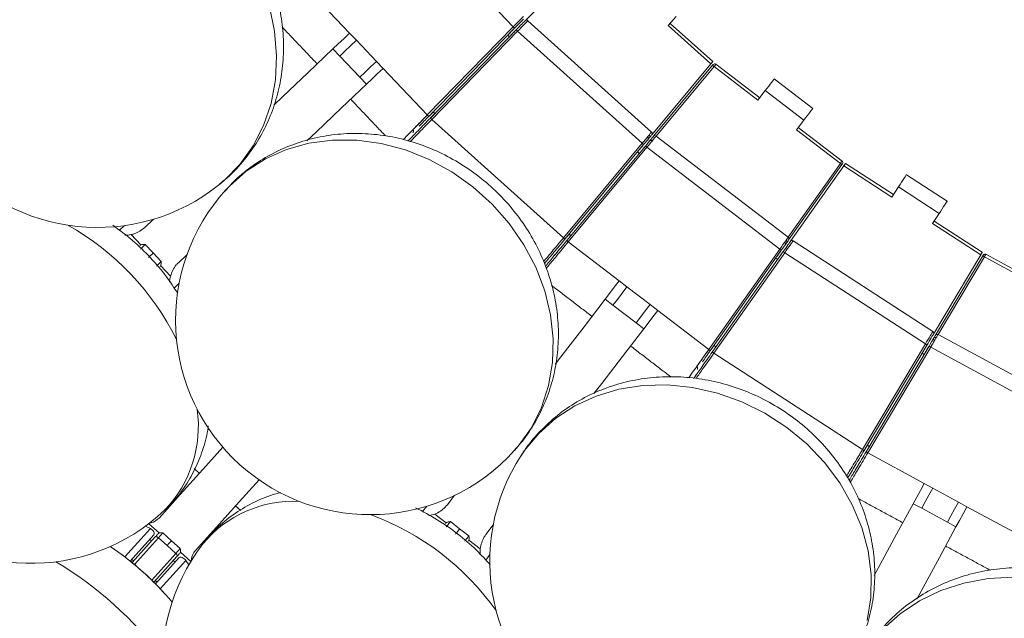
# Model space of a CAD drawing. Header units: millimetres. Extents: x 95 to 591, y 325 to 1119.
# Tile 4 of 55: x 314 to 364, y 386 to 417. Entities that reach past the tile are written whole.
import ezdxf

# ---------------------------------------------------------------- set-up
doc = ezdxf.new("R2010")
doc.units = ezdxf.units.MM

msp = doc.modelspace()

# ---------------------------------------------------------------- linework, layer by layer
at = {"color": 7, "linetype": 'Continuous', "lineweight": 15}
for p, q in [((339.234, 416.89), (333.31, 423.132)), ((339.845, 417.202), (343.156, 420.605)), ((330.826, 416.566), (328.554, 418.96)), ((346.349, 411.476), (339.983, 417.207)), ((347.621, 417.421), (347.205, 416.959)), ((334.819, 412.358), (339.234, 416.89)), ((339.305, 416.82), (334.891, 412.288)), ((334.979, 412.202), (339.391, 416.736)), ((339.463, 416.667), (335.05, 412.133)), ((339.251, 416.764), (339.174, 416.685)), ((339.26, 416.601), (339.336, 416.68)), ((345.865, 410.901), (339.463, 416.667)), ((349.396, 414.986), (347.205, 416.959)), ((349.492, 415.101), (347.305, 417.071)), ((349.492, 415.101), (347.305, 417.071)), ((330.826, 416.566), (331.17, 416.203)), ((332.203, 415.115), (331.17, 416.203)), ((339.046, 416.381), (338.96, 416.465)), ((329.969, 415.753), (330.313, 415.39)), ((331.346, 414.302), (330.313, 415.39)), ((332.547, 414.752), (332.203, 415.115)), ((334.819, 412.358), (332.547, 414.752)), ((349.396, 414.986), (346.359, 411.337)), ((346.45, 411.261), (349.489, 414.915)), ((346.45, 411.261), (349.488, 414.913)), ((349.566, 414.851), (346.591, 411.274)), ((349.489, 414.915), (349.521, 414.953)), ((351.819, 413.121), (349.566, 414.851)), ((351.911, 413.24), (349.659, 414.968)), ((331.69, 413.939), (331.346, 414.302)), ((354.638, 412.687), (352.654, 414.209)), ((351.819, 413.121), (352.198, 413.614)), ((354.181, 412.092), (352.198, 413.614)), ((335.122, 412.525), (334.89, 412.287)), ((334.98, 412.204), (335.21, 412.44)), ((341.818, 406.039), (335.05, 412.133)), ((335.21, 412.44), (335.122, 412.525)), ((354.181, 412.092), (353.803, 411.6)), ((356.056, 409.87), (353.803, 411.6)), ((356.146, 409.991), (353.894, 411.719)), ((353.375, 406.069), (346.588, 411.277)), ((341.818, 406.039), (345.865, 410.901)), ((345.942, 410.837), (341.895, 405.975)), ((341.989, 405.897), (346.034, 410.761)), ((346.111, 410.697), (342.066, 405.833)), ((345.892, 410.777), (345.822, 410.693)), ((345.914, 410.616), (345.984, 410.701)), ((352.938, 405.459), (346.111, 410.697)), ((345.718, 410.38), (345.626, 410.456)), ((353.372, 406.072), (356.056, 409.87)), ((356.138, 409.813), (353.395, 405.932)), ((356.137, 409.811), (353.395, 405.932)), ((353.493, 405.863), (356.231, 409.742)), ((356.167, 409.854), (356.138, 409.813)), ((358.704, 408.136), (356.231, 409.742)), ((358.786, 408.262), (356.318, 409.864)), ((358.786, 408.262), (356.318, 409.864)), ((361.548, 407.924), (359.451, 409.286)), ((358.704, 408.136), (359.042, 408.657)), ((361.139, 407.295), (359.042, 408.657)), ((361.139, 407.295), (360.801, 406.774)), ((318.987, 406.428), (319.242, 406.67)), ((320.297, 406.574), (320.745, 406.999)), ((363.274, 405.168), (360.801, 406.774)), ((363.35, 405.297), (360.882, 406.9)), ((363.35, 405.297), (360.882, 406.9)), ((319.59, 406.205), (320.092, 405.676)), ((342.106, 406.23), (341.896, 405.977)), ((341.988, 405.896), (342.201, 406.151)), ((342.201, 406.151), (342.106, 406.23)), ((320.316, 405.696), (320.729, 405.261)), ((344.685, 403.823), (342.066, 405.833)), ((360.813, 401.224), (353.629, 405.889)), ((320.729, 405.261), (321.142, 404.826)), ((322.466, 405.186), (322.018, 404.761)), ((349.287, 400.292), (352.938, 405.459)), ((353.02, 405.401), (349.369, 400.234)), ((349.469, 400.163), (353.118, 405.332)), ((353.199, 405.274), (349.551, 400.106)), ((352.832, 404.927), (352.734, 404.996)), ((352.975, 405.337), (352.911, 405.247)), ((353.009, 405.178), (353.072, 405.267)), ((360.425, 400.581), (353.199, 405.274)), ((363.274, 405.168), (360.844, 401.089)), ((360.947, 401.028), (363.376, 405.112)), ((360.947, 401.028), (363.376, 405.111)), ((363.462, 405.061), (361.084, 401.063)), ((363.376, 405.112), (363.402, 405.155)), ((365.959, 403.705), (363.462, 405.061)), ((366.03, 403.837), (363.536, 405.192)), ((321.612, 404.074), (321.11, 404.603)), ((322.058, 403.702), (321.802, 403.46)), ((344.685, 403.823), (345.081, 403.519)), ((346.271, 402.606), (345.081, 403.519)), ((343.966, 402.886), (344.362, 402.582)), ((345.553, 401.669), (344.362, 402.582)), ((346.668, 402.302), (346.271, 402.606)), ((349.287, 400.292), (346.668, 402.302)), ((345.949, 401.365), (345.553, 401.669)), ((368.598, 396.983), (361.08, 401.065)), ((349.56, 400.505), (349.368, 400.233)), ((349.47, 400.165), (349.66, 400.434)), ((349.66, 400.434), (349.56, 400.505)), ((357.188, 395.146), (360.425, 400.581)), ((360.511, 400.53), (357.274, 395.095)), ((357.379, 395.032), (360.614, 400.469)), ((360.471, 400.463), (360.415, 400.368)), ((357.188, 395.146), (349.551, 400.106)), ((360.7, 400.418), (357.465, 394.981)), ((360.361, 400.043), (360.258, 400.104)), ((360.518, 400.307), (360.574, 400.402)), ((368.262, 396.312), (360.7, 400.418)), ((357.443, 395.379), (357.275, 395.097)), ((357.379, 395.031), (357.549, 395.317)), ((360.366, 393.406), (357.465, 394.981)), ((323.102, 393.927), (322.835, 394.172)), ((360.366, 393.406), (360.806, 393.167)), ((362.124, 392.452), (360.806, 393.167)), ((335.849, 392.308), (336.224, 392.798)), ((359.803, 392.368), (360.242, 392.129)), ((362.563, 392.213), (362.124, 392.452)), ((325.229, 392.017), (324.96, 392.254)), ((334.578, 391.958), (334.792, 392.237)), ((335.208, 391.833), (335.787, 391.389)), ((361.56, 391.414), (360.242, 392.129)), ((365.464, 390.638), (362.563, 392.213)), ((320.499, 391.338), (321.029, 390.861)), ((336.004, 391.443), (336.48, 391.078)), ((362, 391.175), (361.56, 391.414)), ((319.266, 389.632), (320.579, 391.09)), ((320.579, 391.09), (320.336, 391.217)), ((321.219, 390.863), (321.665, 390.462)), ((336.48, 391.078), (336.956, 390.713)), ((338.208, 391.276), (337.832, 390.786)), ((320.764, 390.769), (319.544, 389.414)), ((319.641, 389.335), (320.834, 390.66)), ((320.995, 390.615), (319.757, 389.24)), ((320.645, 390.45), (320.552, 390.534)), ((321.441, 390.214), (320.995, 390.615)), ((321.665, 390.462), (322.111, 390.061)), ((337.539, 390.044), (336.96, 390.488)), ((320.649, 388.437), (321.887, 389.812)), ((321.887, 389.812), (321.441, 390.214)), ((322.658, 389.394), (322.128, 389.871)), ((319.647, 389.342), (319.555, 389.426)), ((319.718, 389.42), (319.625, 389.504)), ((321.948, 389.656), (320.756, 388.332)), ((320.844, 388.243), (322.065, 389.598)), ((322.403, 389.447), (321.09, 387.989)), ((321.852, 389.363), (321.759, 389.446)), ((322.555, 389.219), (322.403, 389.447)), ((338.037, 389.747), (337.822, 389.467)), ((320.855, 388.255), (320.762, 388.339)), ((320.925, 388.333), (320.832, 388.417))]:
    msp.add_line(p, q, dxfattribs=at)
at = {"color": 7, "linetype": 'Continuous', "lineweight": 15, "flags": 128}
for points in [[(324.152, 408.802), (324.373, 408.989), (325.184, 409.817), (325.863, 410.766), (326.4, 411.818), (326.785, 412.956), (327.01, 414.158), (327.072, 415.403), (326.969, 416.669), (326.704, 417.933), (326.281, 419.173), (325.708, 420.367), (324.994, 421.493), (324.154, 422.531), (323.201, 423.463), (322.152, 424.271), (321.027, 424.943), (319.846, 425.465), (318.629, 425.829), (317.398, 426.027), (316.176, 426.057), (314.983, 425.917), (313.842, 425.611)], [(339.234, 416.89), (339.336, 416.994), (339.435, 417.094), (339.526, 417.187), (339.606, 417.268), (339.671, 417.334), (339.72, 417.384), (339.75, 417.414), (339.76, 417.425)], [(339.759, 417.286), (339.751, 417.277), (339.725, 417.25), (339.683, 417.207), (339.626, 417.149), (339.558, 417.079), (339.479, 416.998), (339.394, 416.911), (339.305, 416.82)], [(339.391, 416.736), (339.47, 416.817), (339.546, 416.896), (339.618, 416.969), (339.682, 417.036), (339.738, 417.093), (339.784, 417.14), (339.817, 417.174), (339.838, 417.195), (339.845, 417.202)], [(339.983, 417.207), (339.975, 417.199), (339.952, 417.174), (339.913, 417.135), (339.861, 417.081), (339.797, 417.014), (339.723, 416.937), (339.641, 416.851), (339.553, 416.76), (339.463, 416.667)], [(339.174, 416.685), (339.155, 416.665), (339.136, 416.646), (339.119, 416.628), (339.103, 416.612), (339.09, 416.599), (339.08, 416.588)], [(339.234, 416.89), (339.248, 416.876), (339.261, 416.863), (339.274, 416.851), (339.284, 416.84), (339.293, 416.832), (339.3, 416.825), (339.304, 416.821), (339.305, 416.82)], [(339.463, 416.667), (339.449, 416.68), (339.435, 416.693), (339.423, 416.705), (339.412, 416.716), (339.403, 416.725), (339.396, 416.731), (339.392, 416.735), (339.391, 416.736)], [(329.969, 415.753), (330.239, 416.009), (330.528, 416.283), (330.826, 416.566)], [(330.313, 415.39), (330.583, 415.646), (330.872, 415.92), (331.17, 416.203)], [(339.08, 416.588), (339.063, 416.571), (339.041, 416.549), (339.015, 416.522), (338.986, 416.493), (338.96, 416.465)], [(339.045, 416.381), (339.072, 416.409), (339.101, 416.439), (339.127, 416.465), (339.149, 416.487), (339.165, 416.505)], [(339.165, 416.505), (339.176, 416.515), (339.189, 416.528), (339.204, 416.544), (339.222, 416.562), (339.24, 416.582), (339.26, 416.601)], [(326.925, 412.864), (327.394, 413.309), (328.67, 414.52), (329.969, 415.753)], [(331.346, 414.302), (331.616, 414.558), (331.904, 414.832), (332.203, 415.115)], [(332.547, 414.752), (332.249, 414.469), (331.96, 414.195), (331.69, 413.939)], [(349.391, 414.98), (349.409, 415.001), (349.425, 415.021), (349.441, 415.04), (349.456, 415.058), (349.468, 415.073), (349.479, 415.085), (349.486, 415.094), (349.491, 415.1), (349.492, 415.101)], [(349.396, 414.986), (349.413, 415.006), (349.429, 415.026), (349.444, 415.044), (349.458, 415.06), (349.47, 415.074), (349.48, 415.086), (349.487, 415.095), (349.491, 415.1), (349.492, 415.101)], [(349.566, 414.851), (349.551, 414.863), (349.536, 414.875), (349.523, 414.886), (349.511, 414.896), (349.502, 414.904), (349.495, 414.91), (349.49, 414.913), (349.489, 414.915)], [(349.659, 414.968), (349.657, 414.967), (349.653, 414.961), (349.646, 414.953), (349.637, 414.941), (349.626, 414.926), (349.612, 414.91), (349.598, 414.891), (349.582, 414.871), (349.566, 414.851)], [(352.198, 413.614), (352.287, 413.73), (352.372, 413.842), (352.451, 413.945), (352.52, 414.035), (352.577, 414.109), (352.619, 414.164), (352.645, 414.198), (352.654, 414.209)], [(331.69, 413.939), (330.391, 412.707), (329.115, 411.496), (328.628, 411.033)], [(354.638, 412.687), (354.629, 412.676), (354.603, 412.642), (354.561, 412.587), (354.504, 412.513), (354.435, 412.423), (354.356, 412.32), (354.27, 412.209), (354.181, 412.092)], [(334.819, 412.358), (334.833, 412.344), (334.847, 412.331), (334.859, 412.319), (334.87, 412.309), (334.879, 412.3), (334.885, 412.294), (334.889, 412.29), (334.891, 412.288)], [(335.05, 412.133), (335.036, 412.146), (335.023, 412.159), (335.01, 412.171), (335, 412.182), (334.991, 412.191), (334.984, 412.197), (334.98, 412.201), (334.979, 412.202)], [(339.307, 395.111), (339.497, 395.33), (340.168, 396.275), (340.691, 397.319), (341.056, 398.442), (341.258, 399.626), (341.292, 400.848), (341.159, 402.087), (340.859, 403.322), (340.4, 404.529), (339.788, 405.687), (339.035, 406.777), (338.154, 407.777), (337.162, 408.671), (336.075, 409.442), (334.913, 410.077), (333.696, 410.565), (332.448, 410.896), (331.189, 411.064), (329.942, 411.068), (328.73, 410.906), (327.574, 410.581), (326.495, 410.1), (325.512, 409.471), (324.642, 408.705), (324.445, 408.494)], [(346.017, 411.082), (345.927, 410.974), (345.815, 410.841)], [(345.865, 410.901), (345.949, 411.001), (346.031, 411.098), (346.107, 411.188), (346.176, 411.27), (346.236, 411.341), (346.284, 411.399), (346.319, 411.441), (346.341, 411.467), (346.349, 411.476)], [(346.359, 411.337), (346.352, 411.33), (346.333, 411.307), (346.303, 411.27), (346.261, 411.22), (346.21, 411.159), (346.15, 411.087), (346.085, 411.008), (346.015, 410.924), (345.942, 410.837)], [(346.034, 410.761), (346.116, 410.859), (346.194, 410.952), (346.266, 411.039), (346.329, 411.115), (346.38, 411.177), (346.419, 411.223), (346.442, 411.252), (346.45, 411.261)], [(346.588, 411.277), (346.579, 411.265), (346.552, 411.232), (346.508, 411.179), (346.449, 411.107), (346.376, 411.019), (346.294, 410.919), (346.204, 410.81), (346.111, 410.697)], [(346.137, 411.224), (346.151, 411.211), (346.163, 411.197), (346.173, 411.182), (346.181, 411.168), (346.185, 411.155), (346.187, 411.142), (346.185, 411.132), (346.18, 411.123)], [(346.219, 411.323), (346.233, 411.31), (346.245, 411.296), (346.255, 411.281), (346.263, 411.267), (346.267, 411.253), (346.269, 411.241), (346.267, 411.23), (346.262, 411.222)], [(345.736, 410.589), (345.72, 410.57), (345.7, 410.546), (345.677, 410.518), (345.65, 410.486), (345.625, 410.457)], [(345.822, 410.693), (345.804, 410.671), (345.787, 410.651), (345.771, 410.632), (345.757, 410.614), (345.745, 410.6), (345.736, 410.589)], [(345.828, 410.513), (345.837, 410.524), (345.849, 410.538), (345.863, 410.555), (345.879, 410.574), (345.896, 410.595), (345.914, 410.616)], [(345.942, 410.837), (345.941, 410.839), (345.936, 410.842), (345.929, 410.848), (345.92, 410.856), (345.908, 410.866), (345.895, 410.877), (345.88, 410.889), (345.865, 410.901)], [(346.034, 410.761), (346.036, 410.76), (346.04, 410.756), (346.047, 410.75), (346.057, 410.742), (346.069, 410.733), (346.082, 410.722), (346.096, 410.71), (346.111, 410.697)], [(346.261, 410.879), (346.172, 410.771), (346.061, 410.637)], [(346.272, 411.047), (346.28, 411.053), (346.29, 411.057), (346.302, 411.057), (346.317, 411.055), (346.332, 411.051), (346.348, 411.043), (346.364, 411.034), (346.379, 411.023)], [(345.684, 410.34), (345.714, 410.375), (345.742, 410.41), (345.769, 410.442), (345.792, 410.47), (345.812, 410.494), (345.828, 410.513)], [(356.056, 409.87), (356.072, 409.891), (356.087, 409.911), (356.101, 409.93), (356.114, 409.948), (356.125, 409.962), (356.134, 409.974), (356.141, 409.983), (356.145, 409.989), (356.146, 409.991)], [(356.138, 409.813), (356.136, 409.814), (356.132, 409.817), (356.124, 409.822), (356.114, 409.83), (356.102, 409.838), (356.088, 409.848), (356.072, 409.859), (356.056, 409.87)], [(356.318, 409.864), (356.316, 409.862), (356.312, 409.856), (356.305, 409.847), (356.296, 409.834), (356.285, 409.818), (356.272, 409.799), (356.257, 409.779), (356.242, 409.757), (356.226, 409.735)], [(356.318, 409.864), (356.316, 409.862), (356.312, 409.857), (356.306, 409.848), (356.297, 409.836), (356.287, 409.821), (356.274, 409.803), (356.261, 409.784), (356.246, 409.763), (356.231, 409.742)], [(359.042, 408.657), (359.122, 408.779), (359.199, 408.897), (359.269, 409.006), (359.331, 409.102), (359.382, 409.18), (359.42, 409.238), (359.443, 409.274), (359.451, 409.286)], [(361.548, 407.924), (361.54, 407.912), (361.516, 407.876), (361.479, 407.818), (361.428, 407.74), (361.366, 407.645), (361.295, 407.536), (361.219, 407.418), (361.139, 407.295)], [(341.895, 405.975), (341.893, 405.977), (341.889, 405.98), (341.882, 405.986), (341.872, 405.994), (341.86, 406.004), (341.847, 406.015), (341.833, 406.027), (341.818, 406.039)], [(352.938, 405.459), (353.023, 405.578), (353.105, 405.692), (353.181, 405.798), (353.247, 405.89), (353.301, 405.966), (353.341, 406.023), (353.366, 406.057), (353.375, 406.069)], [(320.316, 405.696), (320.288, 405.67), (320.257, 405.64), (320.224, 405.609), (320.19, 405.576), (320.156, 405.544), (320.123, 405.513), (320.093, 405.485), (320.067, 405.46)], [(341.989, 405.897), (341.991, 405.896), (341.995, 405.892), (342.002, 405.886), (342.012, 405.878), (342.023, 405.869), (342.036, 405.857), (342.051, 405.845), (342.066, 405.833)], [(353.395, 405.932), (353.388, 405.922), (353.367, 405.892), (353.332, 405.843), (353.285, 405.776), (353.229, 405.696), (353.164, 405.604), (353.093, 405.504), (353.02, 405.401)], [(353.118, 405.332), (353.183, 405.424), (353.246, 405.513), (353.305, 405.597), (353.359, 405.673), (353.405, 405.739), (353.442, 405.792), (353.47, 405.831), (353.487, 405.855), (353.493, 405.863)], [(353.183, 405.802), (353.198, 405.79), (353.212, 405.777), (353.223, 405.763), (353.231, 405.749), (353.237, 405.736), (353.239, 405.724), (353.239, 405.713), (353.235, 405.704)], [(353.629, 405.889), (353.622, 405.88), (353.603, 405.852), (353.571, 405.807), (353.528, 405.745), (353.475, 405.669), (353.414, 405.582), (353.346, 405.484), (353.274, 405.381), (353.199, 405.274)], [(353.258, 405.907), (353.273, 405.895), (353.286, 405.882), (353.297, 405.868), (353.306, 405.855), (353.311, 405.841), (353.314, 405.829), (353.313, 405.818), (353.309, 405.809)], [(320.48, 405.024), (320.506, 405.049), (320.536, 405.078), (320.569, 405.109), (320.603, 405.141), (320.637, 405.174), (320.67, 405.205), (320.701, 405.235), (320.729, 405.261)], [(352.834, 405.137), (352.82, 405.117), (352.802, 405.092), (352.78, 405.062), (352.756, 405.028), (352.734, 404.996)], [(352.832, 404.927), (352.854, 404.958), (352.878, 404.992), (352.899, 405.022), (352.917, 405.048), (352.931, 405.068)], [(352.911, 405.247), (352.895, 405.224), (352.88, 405.203), (352.865, 405.182), (352.853, 405.164), (352.842, 405.149), (352.834, 405.137)], [(352.931, 405.068), (352.94, 405.079), (352.95, 405.095), (352.963, 405.113), (352.978, 405.133), (352.993, 405.155), (353.009, 405.178)], [(352.938, 405.459), (352.954, 405.447), (352.97, 405.436), (352.984, 405.426), (352.996, 405.418), (353.006, 405.411), (353.014, 405.405), (353.018, 405.402), (353.02, 405.401)], [(353.199, 405.274), (353.183, 405.285), (353.168, 405.296), (353.154, 405.306), (353.141, 405.315), (353.131, 405.322), (353.124, 405.327), (353.119, 405.33), (353.118, 405.332)], [(363.27, 405.161), (363.283, 405.184), (363.297, 405.207), (363.31, 405.229), (363.321, 405.248), (363.331, 405.265), (363.34, 405.279), (363.346, 405.289), (363.349, 405.295), (363.35, 405.297)], [(363.274, 405.168), (363.287, 405.191), (363.3, 405.212), (363.312, 405.233), (363.323, 405.251), (363.333, 405.267), (363.34, 405.28), (363.346, 405.289), (363.349, 405.295), (363.35, 405.297)], [(363.462, 405.061), (363.445, 405.071), (363.429, 405.08), (363.414, 405.089), (363.401, 405.097), (363.391, 405.103), (363.383, 405.108), (363.378, 405.111), (363.376, 405.112)], [(363.536, 405.192), (363.534, 405.19), (363.531, 405.184), (363.526, 405.174), (363.518, 405.161), (363.509, 405.145), (363.499, 405.126), (363.487, 405.106), (363.475, 405.084), (363.462, 405.061)], [(320.893, 404.589), (320.919, 404.614), (320.949, 404.643), (320.982, 404.674), (321.016, 404.706), (321.05, 404.739), (321.083, 404.77), (321.114, 404.799), (321.142, 404.826)], [(343.966, 402.886), (344.192, 403.181), (344.434, 403.497), (344.685, 403.823)], [(344.362, 402.582), (344.589, 402.877), (344.831, 403.193), (345.081, 403.519)], [(341.398, 399.54), (341.805, 400.07), (342.876, 401.466), (343.966, 402.886)], [(345.553, 401.669), (345.779, 401.964), (346.021, 402.28), (346.271, 402.606)], [(346.668, 402.302), (346.418, 401.975), (346.176, 401.66), (345.949, 401.365)], [(345.949, 401.365), (344.859, 399.944), (343.788, 398.548), (343.389, 398.029)], [(360.425, 400.581), (360.493, 400.693), (360.558, 400.801), (360.619, 400.903), (360.674, 400.994), (360.722, 401.074), (360.761, 401.138), (360.789, 401.185), (360.807, 401.214), (360.813, 401.224)], [(360.844, 401.089), (360.839, 401.08), (360.824, 401.055), (360.799, 401.014), (360.766, 400.958), (360.725, 400.889), (360.678, 400.81), (360.625, 400.721), (360.569, 400.627), (360.511, 400.53)], [(360.614, 400.469), (360.679, 400.578), (360.741, 400.683), (360.799, 400.78), (360.849, 400.864), (360.891, 400.934), (360.921, 400.986), (360.94, 401.017), (360.947, 401.028)], [(361.08, 401.065), (361.073, 401.053), (361.051, 401.016), (361.016, 400.956), (360.969, 400.875), (360.911, 400.777), (360.846, 400.666), (360.774, 400.544), (360.7, 400.418)], [(360.511, 400.53), (360.51, 400.531), (360.505, 400.534), (360.497, 400.539), (360.486, 400.545), (360.473, 400.553), (360.458, 400.562), (360.442, 400.571), (360.425, 400.581)], [(360.614, 400.469), (360.616, 400.468), (360.621, 400.465), (360.629, 400.461), (360.639, 400.454), (360.652, 400.446), (360.667, 400.438), (360.683, 400.428), (360.7, 400.418)], [(360.82, 400.621), (360.748, 400.5), (360.66, 400.35)], [(360.804, 400.789), (360.811, 400.796), (360.82, 400.801), (360.832, 400.804), (360.847, 400.804), (360.863, 400.802), (360.88, 400.797), (360.897, 400.79), (360.914, 400.781)], [(360.87, 400.899), (360.876, 400.907), (360.886, 400.912), (360.898, 400.914), (360.912, 400.915), (360.928, 400.912), (360.945, 400.908), (360.963, 400.901), (360.98, 400.892)], [(349.287, 400.292), (349.303, 400.281), (349.318, 400.27), (349.332, 400.26), (349.345, 400.251), (349.355, 400.244), (349.362, 400.239), (349.367, 400.235), (349.369, 400.234)], [(349.551, 400.106), (349.535, 400.117), (349.519, 400.128), (349.505, 400.138), (349.493, 400.146), (349.483, 400.154), (349.475, 400.159), (349.47, 400.162), (349.469, 400.163)], [(360.346, 400.252), (360.333, 400.232), (360.318, 400.205), (360.299, 400.173), (360.277, 400.137), (360.258, 400.105)], [(360.334, 399.998), (360.358, 400.038), (360.38, 400.076), (360.402, 400.112), (360.421, 400.144), (360.437, 400.171), (360.449, 400.191)], [(360.415, 400.368), (360.401, 400.345), (360.387, 400.321), (360.374, 400.3), (360.363, 400.281), (360.353, 400.265), (360.346, 400.252)], [(360.449, 400.191), (360.456, 400.204), (360.466, 400.22), (360.477, 400.239), (360.49, 400.26), (360.504, 400.284), (360.518, 400.307)], [(357.439, 386.356), (357.624, 387.523), (357.638, 388.724), (357.481, 389.936), (357.155, 391.14), (356.666, 392.312), (356.024, 393.432), (355.238, 394.481), (354.324, 395.439), (353.298, 396.289), (352.177, 397.017), (350.983, 397.609), (349.736, 398.054), (348.459, 398.345), (347.174, 398.477), (345.904, 398.446), (344.672, 398.255), (343.5, 397.905), (342.409, 397.404), (341.419, 396.76), (340.546, 395.985), (339.807, 395.092), (339.645, 394.853)], [(357.549, 395.317), (357.528, 395.329), (357.443, 395.379)], [(321.028, 391.622), (322.12, 392.835), (323.285, 394.129), (324.308, 395.266)], [(357.274, 395.095), (357.272, 395.096), (357.267, 395.099), (357.259, 395.103), (357.249, 395.11), (357.236, 395.118), (357.221, 395.126), (357.205, 395.136), (357.188, 395.146)], [(357.379, 395.032), (357.381, 395.031), (357.386, 395.028), (357.394, 395.023), (357.405, 395.017), (357.418, 395.009), (357.432, 395.001), (357.449, 394.991), (357.465, 394.981)], [(326.166, 393.593), (325.143, 392.457), (323.978, 391.163), (322.885, 389.95)], [(359.803, 392.368), (359.98, 392.695), (360.17, 393.044), (360.366, 393.406)], [(360.242, 392.129), (360.42, 392.456), (360.609, 392.806), (360.806, 393.167)], [(357.8, 388.679), (358.109, 389.248), (358.948, 390.794), (359.803, 392.368)], [(361.56, 391.414), (361.738, 391.74), (361.928, 392.09), (362.124, 392.452)], [(362.563, 392.213), (362.367, 391.852), (362.177, 391.502), (362, 391.175)], [(336.004, 391.443), (335.981, 391.413), (335.955, 391.379), (335.927, 391.343), (335.899, 391.305), (335.87, 391.268), (335.843, 391.233), (335.817, 391.2), (335.795, 391.171)], [(320.579, 391.09), (320.629, 391.057), (320.676, 391.016), (320.717, 390.971), (320.75, 390.924), (320.771, 390.877), (320.781, 390.834), (320.779, 390.797), (320.764, 390.769)], [(320.834, 390.66), (320.852, 390.681), (320.872, 390.702), (320.892, 390.725), (320.913, 390.747), (320.933, 390.771), (320.955, 390.794), (320.976, 390.818), (320.997, 390.841)], [(321.219, 390.863), (321.199, 390.842), (321.175, 390.815), (321.148, 390.784), (321.118, 390.751), (321.086, 390.716), (321.055, 390.681), (321.024, 390.647), (320.995, 390.615)], [(336.271, 390.805), (336.293, 390.834), (336.319, 390.867), (336.346, 390.903), (336.375, 390.94), (336.403, 390.978), (336.431, 391.014), (336.457, 391.048), (336.48, 391.078)], [(362, 391.175), (361.145, 389.601), (360.306, 388.055), (359.985, 387.465)], [(320.995, 390.615), (320.973, 390.634), (320.949, 390.649), (320.925, 390.661), (320.902, 390.67), (320.88, 390.674), (320.861, 390.673), (320.846, 390.669), (320.834, 390.66)], [(321.441, 390.214), (321.47, 390.246), (321.501, 390.28), (321.532, 390.315), (321.564, 390.35), (321.594, 390.383), (321.621, 390.413), (321.645, 390.44), (321.665, 390.462)], [(336.747, 390.44), (336.77, 390.469), (336.795, 390.502), (336.822, 390.538), (336.851, 390.575), (336.879, 390.612), (336.907, 390.649), (336.933, 390.683), (336.956, 390.713)], [(321.887, 389.812), (321.916, 389.844), (321.947, 389.878), (321.978, 389.913), (322.01, 389.948), (322.039, 389.981), (322.067, 390.012), (322.091, 390.039), (322.111, 390.061)], [(321.887, 389.812), (321.908, 389.791), (321.926, 389.769), (321.941, 389.747), (321.951, 389.725), (321.957, 389.704), (321.959, 389.685), (321.956, 389.669), (321.948, 389.656)], [(322.112, 389.837), (322.091, 389.814), (322.069, 389.79), (322.048, 389.767), (322.027, 389.744), (322.007, 389.721), (321.987, 389.699), (321.967, 389.677), (321.948, 389.656)], [(322.065, 389.598), (322.091, 389.616), (322.127, 389.622), (322.171, 389.617), (322.22, 389.6), (322.27, 389.573), (322.32, 389.536), (322.365, 389.494), (322.403, 389.447)], [(364.951, 388.585), (363.661, 388.514), (362.412, 388.286), (361.225, 387.904), (360.122, 387.375), (359.123, 386.709), (358.245, 385.918), (357.505, 385.016), (356.914, 384.019), (356.792, 383.757)]]:
    msp.add_lwpolyline(points, dxfattribs=at)
at = {"color": 7, "linetype": 'Continuous', "lineweight": 15}
for radius in [88.5, 87.215]:
    msp.add_circle((418.71, 498.241), radius, dxfattribs=at)
for centre, radius, start, end in [((339.916, 417.133), 0.1, 48, 135.7788), ((349.598, 414.889), 0.1, 52.5, 140.25), ((334.011, 411.528), 0.1, 315.8007, 44.8386), ((346.282, 411.401), 0.1, 320.2212, 48), ((346.527, 411.197), 0.1, 52.5, 140.25), ((317.859, 416.574), 10, 219, 309), ((356.085, 409.911), 0.1, 324.75, 52.5), ((331.876, 401.803), 10, 138, 228), ((309.604, 394.703), 13.751, 26.3526, 60.6474), ((319.264, 407.895), 1.721, 270.3123, 280.9226), ((353.314, 405.99), 0.1, 324.75, 52.5), ((353.574, 405.805), 0.1, 57, 144.7788), ((363.488, 405.104), 0.1, 61.5, 149.25), ((323.281, 403.66), 1.72, 166.0741, 176.528), ((360.758, 401.14), 0.1, 329.2212, 57), ((361.033, 400.977), 0.1, 61.5, 149.25), ((348.619, 399.346), 0.1, 324.8033, 53.8361), ((316.793, 396.353), 6.256, 316.4865, 7.9581), ((331.876, 401.803), 10, 228, 318), ((348.031, 389.406), 10, 147, 237), ((314.446, 399.299), 10, 223.5, 313.5), ((327.938, 386.446), 6.047, 87.0828, 140.4725), ((334.621, 393.452), 1.722, 279.3153, 289.9197), ((327.144, 378.91), 13.751, 35.3525, 69.6474), ((310.023, 377.532), 15.227, 39.9253, 56.0747), ((331.208, 384.207), 10, 142.5, 232.5), ((339.254, 389.896), 1.721, 175.0794, 185.5228), ((305.806, 372.849), 19.281, 36.9692, 59.0308), ((309.933, 377.433), 15.359, 42.6511, 53.3489)]:
    msp.add_arc(centre, radius, start, end, dxfattribs=at)
for points, knots in [([(324.143, 408.819), (324.269, 408.915), (324.704, 409.247), (325.339, 409.939), (326.035, 410.875), (326.595, 411.904), (327.02, 413.001), (327.303, 414.152), (327.439, 415.342), (327.426, 416.553), (327.264, 417.768), (326.953, 418.968), (326.497, 420.135), (325.903, 421.249), (325.177, 422.293), (324.331, 423.249), (323.378, 424.1), (322.331, 424.83), (321.207, 425.427), (320.025, 425.878), (318.805, 426.175), (317.569, 426.312), (316.339, 426.286), (315.137, 426.099), (313.982, 425.757), (312.903, 425.259), (312.082, 424.77), (311.663, 424.407), (311.541, 424.3)], [0, 0, 0, 0, 0.015901, 0.055031, 0.094061, 0.133086, 0.172205, 0.2115, 0.251036, 0.290851, 0.330959, 0.371349, 0.411995, 0.452863, 0.493917, 0.535123, 0.576446, 0.617841, 0.659261, 0.700643, 0.741913, 0.78299, 0.8238, 0.864286, 0.904422, 0.944216, 0.983708, 1, 1, 1, 1]), ([(333.58, 411.09), (333.683, 411.196), (333.94, 411.459), (334.334, 411.862), (334.648, 412.183), (334.762, 412.3), (334.819, 412.358)], [0, 0, 0, 0, 0.30059, 0.74841, 0.874413, 1, 1, 1, 1]), ([(333.823, 411.015), (333.844, 411.036), (333.979, 411.176), (334.38, 411.587), (334.765, 411.983), (334.979, 412.202)], [0, 0, 0, 0, 0.074953, 0.487956, 1, 1, 1, 1]), ([(335.05, 412.133), (334.824, 411.9), (334.425, 411.488), (334.09, 411.143), (333.944, 410.993)], [0, 0, 0, 0, 0.566561, 1, 1, 1, 1]), ([(334.713, 412.25), (334.578, 412.11), (334.401, 411.927), (334.21, 411.729), (334.13, 411.646), (334.095, 411.61), (334.09, 411.604), (334.088, 411.602)], [0, 0, 0, 0, 0.526883, 0.693917, 0.851499, 0.954615, 1, 1, 1, 1]), ([(334.89, 412.287), (334.805, 412.2), (334.63, 412.021), (334.482, 411.869), (334.406, 411.791)], [0, 0, 0, 0, 0.485386, 1, 1, 1, 1]), ([(339.296, 395.127), (339.405, 395.241), (339.783, 395.637), (340.302, 396.42), (340.843, 397.454), (341.236, 398.557), (341.484, 399.707), (341.582, 400.888), (341.531, 402.085), (341.329, 403.279), (340.978, 404.453), (340.483, 405.59), (339.851, 406.671), (339.089, 407.679), (338.21, 408.597), (337.225, 409.408), (336.15, 410.099), (335.002, 410.657), (333.798, 411.071), (332.56, 411.332), (331.309, 411.434), (330.067, 411.376), (328.855, 411.158), (327.698, 410.784), (326.611, 410.266), (325.622, 409.606), (324.888, 408.994), (324.532, 408.57), (324.427, 408.446)], [0, 0, 0, 0, 0.0159007, 0.0550312, 0.0940605, 0.1330862, 0.1722049, 0.2114997, 0.2510356, 0.290851, 0.3309589, 0.3713492, 0.4119954, 0.4528631, 0.4939169, 0.5351233, 0.5764459, 0.6178409, 0.6592604, 0.7006428, 0.7419132, 0.7829904, 0.8237999, 0.8642863, 0.9044224, 0.9442161, 0.9837079, 1, 1, 1, 1]), ([(334.083, 411.459), (334.082, 411.458), (334.082, 411.458), (334.088, 411.464), (334.09, 411.466)], [0, 0, 0, 0, 0.711907, 1, 1, 1, 1]), ([(321.986, 403.188), (321.799, 403.476), (321.383, 404.119), (320.599, 405.028), (319.683, 405.925), (319, 406.431), (318.658, 406.684)], [0, 0, 0, 0, 0.212667, 0.474229, 0.736939, 1, 1, 1, 1]), ([(320.297, 406.574), (320.126, 406.446), (319.913, 406.285), (319.644, 406.219), (319.59, 406.205)], [0, 0, 0, 0, 0.79952, 1, 1, 1, 1]), ([(340.794, 404.814), (340.853, 404.885), (341.055, 405.126), (341.373, 405.507), (341.661, 405.851), (341.765, 405.977), (341.818, 406.039)], [0, 0, 0, 0, 0.209985, 0.715824, 0.858156, 1, 1, 1, 1]), ([(320.092, 405.676), (320.126, 405.685), (320.195, 405.704), (320.275, 405.698), (320.315, 405.696), (320.316, 405.696)], [0, 0, 0, 0, 0.482119, 0.991884, 1, 1, 1, 1]), ([(341.895, 405.975), (341.794, 405.855), (341.516, 405.52), (341.134, 405.062), (340.919, 404.804), (340.84, 404.709)], [0, 0, 0, 0, 0.2625204, 0.7286643, 1, 1, 1, 1]), ([(340.93, 404.623), (340.949, 404.646), (341.073, 404.795), (341.44, 405.237), (341.793, 405.662), (341.989, 405.897)], [0, 0, 0, 0, 0.074953, 0.487939, 1, 1, 1, 1]), ([(342.066, 405.833), (341.863, 405.588), (341.496, 405.145), (341.105, 404.675), (340.969, 404.51), (340.941, 404.476)], [0, 0, 0, 0, 0.4950513, 0.896943, 1, 1, 1, 1]), ([(341.452, 405.251), (341.408, 405.199), (341.304, 405.074), (341.254, 405.013), (341.25, 405.008), (341.248, 405.006)], [0, 0, 0, 0, 0.350125, 0.845416, 1, 1, 1, 1]), ([(321.142, 404.826), (321.142, 404.825), (321.141, 404.785), (321.143, 404.705), (321.121, 404.637), (321.11, 404.603)], [0, 0, 0, 0, 0.008109, 0.517903, 1, 1, 1, 1]), ([(321.612, 404.074), (321.693, 404.279), (321.794, 404.536), (321.981, 404.723), (322.018, 404.761)], [0, 0, 0, 0, 0.799513, 1, 1, 1, 1]), ([(348.262, 398.846), (348.347, 398.966), (348.56, 399.266), (348.886, 399.726), (349.145, 400.092), (349.24, 400.226), (349.287, 400.292)], [0, 0, 0, 0, 0.3005892, 0.7484089, 0.8744116, 1, 1, 1, 1]), ([(348.513, 398.81), (348.531, 398.834), (348.643, 398.993), (348.974, 399.462), (349.292, 399.913), (349.469, 400.163)], [0, 0, 0, 0, 0.074953, 0.487957, 1, 1, 1, 1]), ([(349.551, 400.106), (349.364, 399.84), (349.034, 399.371), (348.757, 398.978), (348.637, 398.807)], [0, 0, 0, 0, 0.566559, 1, 1, 1, 1]), ([(349.2, 400.168), (349.088, 400.01), (348.941, 399.801), (348.783, 399.575), (348.718, 399.481), (348.689, 399.44), (348.684, 399.433), (348.683, 399.431)], [0, 0, 0, 0, 0.526889, 0.693919, 0.851501, 0.954615, 1, 1, 1, 1]), ([(349.368, 400.233), (349.298, 400.134), (349.153, 399.929), (349.031, 399.756), (348.968, 399.667)], [0, 0, 0, 0, 0.4853826, 1, 1, 1, 1]), ([(348.7, 399.289), (348.7, 399.288), (348.7, 399.288), (348.705, 399.295), (348.706, 399.297)], [0, 0, 0, 0, 0.711908, 1, 1, 1, 1]), ([(356.404, 383.973), (356.494, 384.103), (356.805, 384.553), (357.196, 385.408), (357.569, 386.514), (357.783, 387.665), (357.849, 388.839), (357.761, 390.022), (357.523, 391.195), (357.137, 392.343), (356.607, 393.448), (355.94, 394.493), (355.147, 395.462), (354.237, 396.339), (353.224, 397.107), (352.125, 397.755), (350.955, 398.269), (349.733, 398.641), (348.48, 398.861), (347.217, 398.925), (345.965, 398.831), (344.747, 398.578), (343.585, 398.174), (342.499, 397.624), (341.507, 396.942), (340.634, 396.135), (340.005, 395.416), (339.719, 394.941), (339.635, 394.803)], [0, 0, 0, 0, 0.0159, 0.055031, 0.09406, 0.133086, 0.172205, 0.2115, 0.251036, 0.290851, 0.330959, 0.371349, 0.411995, 0.452863, 0.493917, 0.535123, 0.576446, 0.617841, 0.65926, 0.700643, 0.741913, 0.78299, 0.8238, 0.864286, 0.904422, 0.944216, 0.983708, 1, 1, 1, 1]), ([(321.317, 392.06), (321.464, 392.196), (321.872, 392.571), (322.413, 393.307), (322.941, 394.23), (323.314, 395.228), (323.517, 395.948), (323.556, 396.337), (323.559, 396.369)], [0, 0, 0, 0, 0.120906, 0.336317, 0.550368, 0.764633, 0.980648, 1, 1, 1, 1]), ([(356.369, 393.775), (356.416, 393.855), (356.578, 394.125), (356.832, 394.551), (357.062, 394.936), (357.146, 395.076), (357.188, 395.146)], [0, 0, 0, 0, 0.209985, 0.715826, 0.858152, 1, 1, 1, 1]), ([(357.274, 395.095), (357.194, 394.96), (356.971, 394.586), (356.666, 394.074), (356.494, 393.785), (356.43, 393.679)], [0, 0, 0, 0, 0.2625238, 0.7286619, 1, 1, 1, 1]), ([(356.532, 393.608), (356.548, 393.634), (356.647, 393.801), (356.94, 394.294), (357.223, 394.769), (357.379, 395.032)], [0, 0, 0, 0, 0.0749517, 0.4879398, 1, 1, 1, 1]), ([(357.465, 394.981), (357.303, 394.708), (357.01, 394.213), (356.698, 393.687), (356.589, 393.503), (356.567, 393.465)], [0, 0, 0, 0, 0.4950514, 0.8969467, 1, 1, 1, 1]), ([(356.95, 394.31), (356.914, 394.251), (356.832, 394.112), (356.808, 394.072), (356.795, 394.049)], [0, 0, 0, 0, 0.427846, 1, 1, 1, 1]), ([(327.277, 392.938), (327.194, 392.919), (326.73, 392.813), (325.94, 392.473), (324.943, 391.913), (324.08, 391.206), (323.52, 390.648), (323.29, 390.305), (323.263, 390.264)], [0, 0, 0, 0, 0.0512, 0.28878, 0.521028, 0.747666, 0.969617, 1, 1, 1, 1]), ([(321.862, 392.624), (321.888, 392.632), (321.965, 392.656), (322.013, 392.714), (322.044, 392.751)], [0, 0, 0, 0, 0.3400272, 1, 1, 1, 1]), ([(338.047, 389.228), (337.817, 389.483), (337.305, 390.052), (336.389, 390.828), (335.343, 391.57), (334.59, 391.963), (334.213, 392.16)], [0, 0, 0, 0, 0.212667, 0.474228, 0.73694, 1, 1, 1, 1]), ([(335.849, 392.308), (335.7, 392.154), (335.514, 391.962), (335.259, 391.854), (335.208, 391.833)], [0, 0, 0, 0, 0.799521, 1, 1, 1, 1]), ([(321.028, 391.622), (320.905, 391.522), (320.751, 391.396), (320.531, 391.357), (320.487, 391.349)], [0, 0, 0, 0, 0.79952, 1, 1, 1, 1]), ([(335.787, 391.389), (335.819, 391.403), (335.884, 391.432), (335.964, 391.439), (336.004, 391.443), (336.004, 391.443)], [0, 0, 0, 0, 0.482101, 0.991878, 1, 1, 1, 1]), ([(321.029, 390.861), (321.056, 390.866), (321.113, 390.878), (321.183, 390.868), (321.218, 390.864), (321.219, 390.863)], [0, 0, 0, 0, 0.482126, 0.991879, 1, 1, 1, 1]), ([(336.956, 390.713), (336.957, 390.712), (336.963, 390.672), (336.977, 390.594), (336.965, 390.523), (336.96, 390.488)], [0, 0, 0, 0, 0.008128, 0.5179, 1, 1, 1, 1]), ([(337.539, 390.044), (337.586, 390.259), (337.646, 390.528), (337.801, 390.743), (337.832, 390.786)], [0, 0, 0, 0, 0.799514, 1, 1, 1, 1]), ([(322.111, 390.061), (322.111, 390.06), (322.119, 390.025), (322.136, 389.957), (322.131, 389.899), (322.128, 389.871)], [0, 0, 0, 0, 0.008144, 0.517873, 1, 1, 1, 1]), ([(322.67, 389.383), (322.699, 389.554), (322.735, 389.769), (322.86, 389.919), (322.885, 389.95)], [0, 0, 0, 0, 0.799504, 1, 1, 1, 1]), ([(375.047, 375.633), (375.115, 375.776), (375.352, 376.269), (375.604, 377.174), (375.799, 378.325), (375.831, 379.496), (375.712, 380.666), (375.441, 381.82), (375.022, 382.941), (374.461, 384.015), (373.765, 385.023), (372.943, 385.952), (372.007, 386.784), (370.971, 387.507), (369.851, 388.108), (368.664, 388.576), (367.428, 388.901), (366.163, 389.077), (364.891, 389.098), (363.633, 388.964), (362.411, 388.675), (361.248, 388.235), (360.163, 387.653), (359.178, 386.941), (358.304, 386.112), (357.568, 385.179), (357.059, 384.37), (356.851, 383.856), (356.79, 383.706)], [0, 0, 0, 0, 0.0159, 0.055031, 0.09406, 0.133086, 0.172205, 0.211499, 0.251035, 0.290851, 0.330959, 0.371349, 0.411995, 0.452863, 0.493917, 0.535123, 0.576446, 0.617841, 0.65926, 0.700643, 0.741913, 0.78299, 0.8238, 0.864286, 0.904422, 0.944216, 0.983708, 1, 1, 1, 1])]:
    msp.add_open_spline(points, degree=3, knots=knots, dxfattribs=at)
for points in [[(327.357, 416.88), (329.158, 414.983)], [(330.879, 413.169), (332.67, 411.282)], [(320.048, 405.649), (320.092, 405.676)], [(341.262, 405.023), (341.248, 405.006)], [(321.11, 404.603), (321.08, 404.561)], [(341.21, 403.591), (343.285, 401.999)], [(345.268, 400.477), (347.332, 398.893)], [(356.798, 394.055), (356.787, 394.037)], [(356.97, 392.633), (359.269, 391.385)], [(335.747, 391.354), (335.787, 391.389)], [(320.997, 390.841), (321.029, 390.861)], [(323.902, 391.079), (323.819, 390.9)], [(336.96, 390.488), (336.937, 390.441)], [(322.128, 389.871), (322.112, 389.837)], [(361.466, 390.192), (363.753, 388.95)]]:
    msp.add_open_spline(points, degree=1, dxfattribs=at)

doc.saveas('drawing.dxf')
